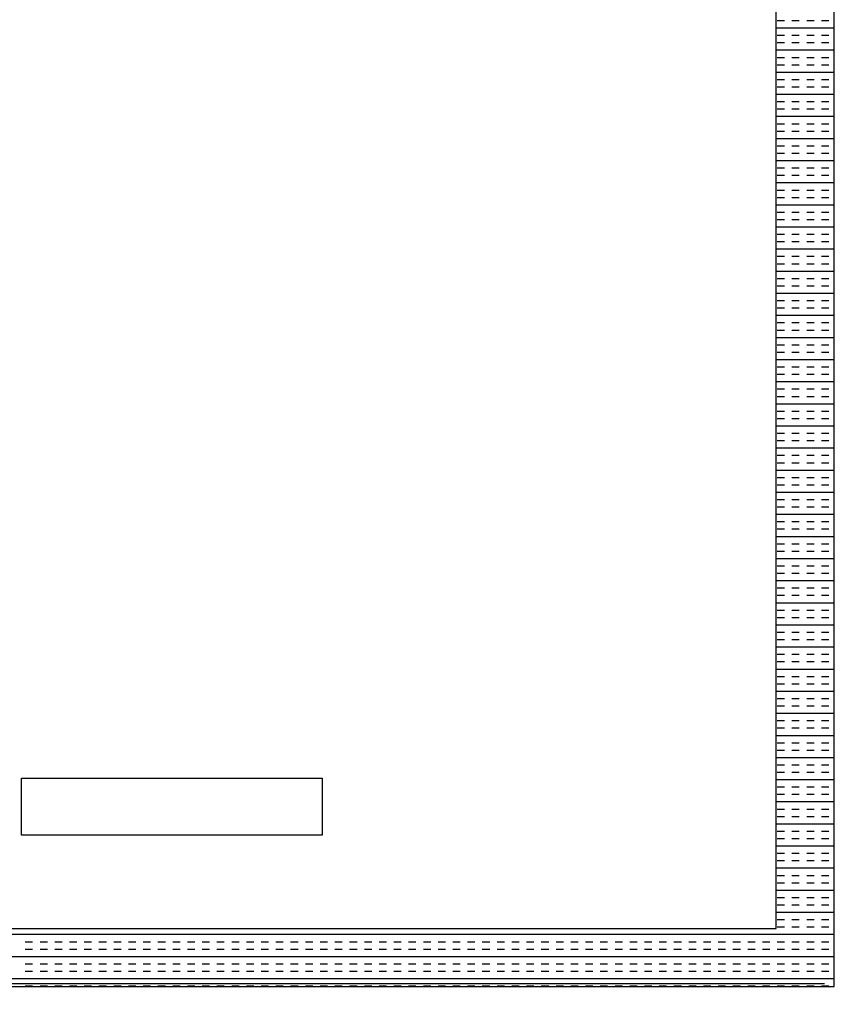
# Model space of a CAD drawing. Header units: millimetres. Extents: x -11575 to 52845, y -36266 to 23021.
# Tile 41 of 184: x 16584 to 16940, y 12847 to 13272. Entities that reach past the tile are written whole.
import ezdxf

# ---------------------------------------------------------------- set-up
doc = ezdxf.new("R2010")
doc.units = ezdxf.units.MM
doc.header["$MEASUREMENT"] = 0
doc.linetypes.add('HIDDENX2', pattern=[0.75, 0.5, -0.25])
doc.layers.add('GREY SCALE', color=9, linetype='Continuous', true_color=0x808080)
doc.layers.add('GREYSCALE', color=9, linetype='Continuous', lineweight=0, true_color=0x808080)
doc.layers.add('M-MEP-ELPR-CKT', color=7, linetype='HIDDENX2', lineweight=20, true_color=0x960000)
doc.layers.add('M-MEP-ELLG-TEXT', color=7, linetype='Continuous', lineweight=20)
doc.styles.add('Oswald Light', font='txt')
doc.dimstyles.new('MDS-50', dxfattribs={"dimtxt": 100, "dimasz": 100, "dimexe": 50, "dimexo": 50, "dimgap": 25, "dimtad": 1, "dimdec": 0, "dimtxsty": 'Oswald Light', "dimcen": 0, "dimdle": 1.5875, "dimazin": 0, "dimtfac": 1, "dimtdec": 0, "dimtix": 1, "dimtmove": 0, "dimatfit": 0, "dimfxl": 1, "dimfrac": 2, "dimtolj": 1, "dimarcsym": 0})

# ---------------------------------------------------------------- blocks, each defined once
blk = doc.blocks.new('FLOOR PLAN')
at = {"layer": 'GREYSCALE', "color": 0, "lineweight": -2, "ltscale": 0.25}
for p, q in [((16935.84, 12854.21), (16935.84, 13455.66)), ((16910.78, 12879.27), (16910.78, 13430.6)), ((16585.01, 12944.21), (16714.83, 12944.21)), ((16585.01, 12919.65), (16585.01, 12944.21)), ((16714.83, 12944.21), (16714.83, 12919.65)), ((16714.83, 12919.65), (16585.01, 12919.65)), ((16359.44, 12879.27), (16910.78, 12879.27)), ((16334.38, 12854.21), (16935.84, 12854.21))]:
    blk.add_line(p, q, dxfattribs=at)
at = {"layer": 'GREYSCALE', "color": 0, "lineweight": -2}
for p, q in [((16910.78, 13268.28), (16935.84, 13268.28)), ((16911.27, 13271.47), (16914.45, 13271.47)), ((16917.64, 13271.47), (16920.82, 13271.47)), ((16924, 13271.47), (16927.18, 13271.47)), ((16930.37, 13271.47), (16933.55, 13271.47)), ((16911.27, 13265.1), (16914.45, 13265.1)), ((16917.64, 13265.1), (16920.82, 13265.1)), ((16924, 13265.1), (16927.18, 13265.1)), ((16930.37, 13265.1), (16933.55, 13265.1)), ((16911.27, 13261.92), (16914.45, 13261.92)), ((16917.64, 13261.92), (16920.82, 13261.92)), ((16924, 13261.92), (16927.18, 13261.92)), ((16930.37, 13261.92), (16933.55, 13261.92)), ((16910.78, 13258.73), (16935.84, 13258.73)), ((16911.27, 13255.55), (16914.45, 13255.55)), ((16917.64, 13255.55), (16920.82, 13255.55)), ((16924, 13255.55), (16927.18, 13255.55)), ((16930.37, 13255.55), (16933.55, 13255.55)), ((16911.27, 13252.37), (16914.45, 13252.37)), ((16917.64, 13252.37), (16920.82, 13252.37)), ((16924, 13252.37), (16927.18, 13252.37)), ((16930.37, 13252.37), (16933.55, 13252.37)), ((16910.78, 13249.19), (16935.84, 13249.19)), ((16911.27, 13246), (16914.45, 13246)), ((16911.27, 13242.82), (16914.45, 13242.82)), ((16917.64, 13246), (16920.82, 13246)), ((16917.64, 13242.82), (16920.82, 13242.82)), ((16924, 13246), (16927.18, 13246)), ((16924, 13242.82), (16927.18, 13242.82)), ((16930.37, 13246), (16933.55, 13246)), ((16930.37, 13242.82), (16933.55, 13242.82)), ((16910.78, 13239.64), (16935.84, 13239.64)), ((16911.27, 13236.46), (16914.45, 13236.46)), ((16917.64, 13236.46), (16920.82, 13236.46)), ((16924, 13236.46), (16927.18, 13236.46)), ((16930.37, 13236.46), (16933.55, 13236.46)), ((16910.78, 13230.09), (16935.84, 13230.09)), ((16911.27, 13233.27), (16914.45, 13233.27)), ((16917.64, 13233.27), (16920.82, 13233.27)), ((16924, 13233.27), (16927.18, 13233.27)), ((16930.37, 13233.27), (16933.55, 13233.27)), ((16911.27, 13226.91), (16914.45, 13226.91)), ((16917.64, 13226.91), (16920.82, 13226.91)), ((16924, 13226.91), (16927.18, 13226.91)), ((16930.37, 13226.91), (16933.55, 13226.91)), ((16911.27, 13223.72), (16914.45, 13223.72)), ((16917.64, 13223.72), (16920.82, 13223.72)), ((16924, 13223.72), (16927.18, 13223.72)), ((16930.37, 13223.72), (16933.55, 13223.72)), ((16910.78, 13220.54), (16935.84, 13220.54)), ((16911.27, 13217.36), (16914.45, 13217.36)), ((16917.64, 13217.36), (16920.82, 13217.36)), ((16924, 13217.36), (16927.18, 13217.36)), ((16930.37, 13217.36), (16933.55, 13217.36)), ((16911.27, 13214.18), (16914.45, 13214.18)), ((16917.64, 13214.18), (16920.82, 13214.18)), ((16924, 13214.18), (16927.18, 13214.18)), ((16930.37, 13214.18), (16933.55, 13214.18)), ((16910.78, 13210.99), (16935.84, 13210.99)), ((16911.27, 13207.81), (16914.45, 13207.81)), ((16911.27, 13204.63), (16914.45, 13204.63)), ((16917.64, 13207.81), (16920.82, 13207.81)), ((16917.64, 13204.63), (16920.82, 13204.63)), ((16924, 13207.81), (16927.18, 13207.81)), ((16924, 13204.63), (16927.18, 13204.63)), ((16930.37, 13207.81), (16933.55, 13207.81)), ((16930.37, 13204.63), (16933.55, 13204.63)), ((16910.78, 13201.45), (16935.84, 13201.45)), ((16911.27, 13198.26), (16914.45, 13198.26)), ((16911.27, 13195.08), (16914.45, 13195.08)), ((16917.64, 13198.26), (16920.82, 13198.26)), ((16917.64, 13195.08), (16920.82, 13195.08)), ((16924, 13198.26), (16927.18, 13198.26)), ((16924, 13195.08), (16927.18, 13195.08)), ((16930.37, 13198.26), (16933.55, 13198.26)), ((16930.37, 13195.08), (16933.55, 13195.08)), ((16910.78, 13191.9), (16935.84, 13191.9)), ((16911.27, 13188.72), (16914.45, 13188.72)), ((16917.64, 13188.72), (16920.82, 13188.72)), ((16924, 13188.72), (16927.18, 13188.72)), ((16930.37, 13188.72), (16933.55, 13188.72)), ((16910.78, 13182.35), (16935.84, 13182.35)), ((16911.27, 13185.53), (16914.45, 13185.53)), ((16917.64, 13185.53), (16920.82, 13185.53)), ((16924, 13185.53), (16927.18, 13185.53)), ((16930.37, 13185.53), (16933.55, 13185.53)), ((16911.27, 13179.17), (16914.45, 13179.17)), ((16917.64, 13179.17), (16920.82, 13179.17)), ((16924, 13179.17), (16927.18, 13179.17)), ((16930.37, 13179.17), (16933.55, 13179.17)), ((16911.27, 13175.98), (16914.45, 13175.98)), ((16917.64, 13175.98), (16920.82, 13175.98)), ((16924, 13175.98), (16927.18, 13175.98)), ((16930.37, 13175.98), (16933.55, 13175.98)), ((16910.78, 13172.8), (16935.84, 13172.8)), ((16911.27, 13169.62), (16914.45, 13169.62)), ((16917.64, 13169.62), (16920.82, 13169.62)), ((16924, 13169.62), (16927.18, 13169.62)), ((16930.37, 13169.62), (16933.55, 13169.62)), ((16911.27, 13166.44), (16914.45, 13166.44)), ((16917.64, 13166.44), (16920.82, 13166.44)), ((16924, 13166.44), (16927.18, 13166.44)), ((16930.37, 13166.44), (16933.55, 13166.44)), ((16910.78, 13163.25), (16935.84, 13163.25)), ((16911.27, 13160.07), (16914.45, 13160.07)), ((16911.27, 13156.89), (16914.45, 13156.89)), ((16917.64, 13160.07), (16920.82, 13160.07)), ((16917.64, 13156.89), (16920.82, 13156.89)), ((16924, 13160.07), (16927.18, 13160.07)), ((16924, 13156.89), (16927.18, 13156.89)), ((16930.37, 13160.07), (16933.55, 13160.07)), ((16930.37, 13156.89), (16933.55, 13156.89)), ((16910.78, 13153.71), (16935.84, 13153.71)), ((16911.27, 13150.52), (16914.45, 13150.52)), ((16917.64, 13150.52), (16920.82, 13150.52)), ((16924, 13150.52), (16927.18, 13150.52)), ((16930.37, 13150.52), (16933.55, 13150.52)), ((16910.78, 13144.16), (16935.84, 13144.16)), ((16911.27, 13147.34), (16914.45, 13147.34)), ((16917.64, 13147.34), (16920.82, 13147.34)), ((16924, 13147.34), (16927.18, 13147.34)), ((16930.37, 13147.34), (16933.55, 13147.34)), ((16911.27, 13140.97), (16914.45, 13140.97)), ((16917.64, 13140.97), (16920.82, 13140.97)), ((16924, 13140.97), (16927.18, 13140.97)), ((16930.37, 13140.97), (16933.55, 13140.97)), ((16911.27, 13137.79), (16914.45, 13137.79)), ((16917.64, 13137.79), (16920.82, 13137.79)), ((16924, 13137.79), (16927.18, 13137.79)), ((16930.37, 13137.79), (16933.55, 13137.79)), ((16910.78, 13134.61), (16935.84, 13134.61)), ((16911.27, 13131.43), (16914.45, 13131.43)), ((16917.64, 13131.43), (16920.82, 13131.43)), ((16924, 13131.43), (16927.18, 13131.43)), ((16930.37, 13131.43), (16933.55, 13131.43)), ((16911.27, 13128.24), (16914.45, 13128.24)), ((16917.64, 13128.24), (16920.82, 13128.24)), ((16924, 13128.24), (16927.18, 13128.24)), ((16930.37, 13128.24), (16933.55, 13128.24)), ((16910.78, 13125.06), (16935.84, 13125.06)), ((16911.27, 13121.88), (16914.45, 13121.88)), ((16911.27, 13118.7), (16914.45, 13118.7)), ((16917.64, 13121.88), (16920.82, 13121.88)), ((16917.64, 13118.7), (16920.82, 13118.7)), ((16924, 13121.88), (16927.18, 13121.88)), ((16924, 13118.7), (16927.18, 13118.7)), ((16930.37, 13121.88), (16933.55, 13121.88)), ((16930.37, 13118.7), (16933.55, 13118.7)), ((16910.78, 13115.51), (16935.84, 13115.51)), ((16911.27, 13112.33), (16914.45, 13112.33)), ((16917.64, 13112.33), (16920.82, 13112.33)), ((16924, 13112.33), (16927.18, 13112.33)), ((16930.37, 13112.33), (16933.55, 13112.33)), ((16910.78, 13105.97), (16935.84, 13105.97)), ((16911.27, 13109.15), (16914.45, 13109.15)), ((16917.64, 13109.15), (16920.82, 13109.15)), ((16924, 13109.15), (16927.18, 13109.15)), ((16930.37, 13109.15), (16933.55, 13109.15)), ((16911.27, 13102.78), (16914.45, 13102.78)), ((16917.64, 13102.78), (16920.82, 13102.78)), ((16924, 13102.78), (16927.18, 13102.78)), ((16930.37, 13102.78), (16933.55, 13102.78)), ((16911.27, 13099.6), (16914.45, 13099.6)), ((16917.64, 13099.6), (16920.82, 13099.6)), ((16924, 13099.6), (16927.18, 13099.6)), ((16930.37, 13099.6), (16933.55, 13099.6)), ((16910.78, 13096.42), (16935.84, 13096.42)), ((16911.27, 13093.23), (16914.45, 13093.23)), ((16917.64, 13093.23), (16920.82, 13093.23)), ((16924, 13093.23), (16927.18, 13093.23)), ((16930.37, 13093.23), (16933.55, 13093.23)), ((16911.27, 13090.05), (16914.45, 13090.05)), ((16917.64, 13090.05), (16920.82, 13090.05)), ((16924, 13090.05), (16927.18, 13090.05)), ((16930.37, 13090.05), (16933.55, 13090.05)), ((16910.78, 13086.87), (16935.84, 13086.87)), ((16911.27, 13083.69), (16914.45, 13083.69)), ((16911.27, 13080.5), (16914.45, 13080.5)), ((16917.64, 13083.69), (16920.82, 13083.69)), ((16917.64, 13080.5), (16920.82, 13080.5)), ((16924, 13083.69), (16927.18, 13083.69)), ((16924, 13080.5), (16927.18, 13080.5)), ((16930.37, 13083.69), (16933.55, 13083.69)), ((16930.37, 13080.5), (16933.55, 13080.5)), ((16910.78, 13077.32), (16935.84, 13077.32)), ((16911.27, 13074.14), (16914.45, 13074.14)), ((16917.64, 13074.14), (16920.82, 13074.14)), ((16924, 13074.14), (16927.18, 13074.14)), ((16930.37, 13074.14), (16933.55, 13074.14)), ((16910.78, 13067.77), (16935.84, 13067.77)), ((16911.27, 13070.96), (16914.45, 13070.96)), ((16917.64, 13070.96), (16920.82, 13070.96)), ((16924, 13070.96), (16927.18, 13070.96)), ((16930.37, 13070.96), (16933.55, 13070.96)), ((16911.27, 13064.59), (16914.45, 13064.59)), ((16917.64, 13064.59), (16920.82, 13064.59)), ((16924, 13064.59), (16927.18, 13064.59)), ((16930.37, 13064.59), (16933.55, 13064.59)), ((16911.27, 13061.41), (16914.45, 13061.41)), ((16917.64, 13061.41), (16920.82, 13061.41)), ((16924, 13061.41), (16927.18, 13061.41)), ((16930.37, 13061.41), (16933.55, 13061.41)), ((16910.78, 13058.22), (16935.84, 13058.22)), ((16911.27, 13055.04), (16914.45, 13055.04)), ((16917.64, 13055.04), (16920.82, 13055.04)), ((16924, 13055.04), (16927.18, 13055.04)), ((16930.37, 13055.04), (16933.55, 13055.04)), ((16911.27, 13051.86), (16914.45, 13051.86)), ((16917.64, 13051.86), (16920.82, 13051.86)), ((16924, 13051.86), (16927.18, 13051.86)), ((16930.37, 13051.86), (16933.55, 13051.86)), ((16910.78, 13048.68), (16935.84, 13048.68)), ((16911.27, 13045.49), (16914.45, 13045.49)), ((16911.27, 13042.31), (16914.45, 13042.31)), ((16917.64, 13045.49), (16920.82, 13045.49)), ((16917.64, 13042.31), (16920.82, 13042.31)), ((16924, 13045.49), (16927.18, 13045.49)), ((16924, 13042.31), (16927.18, 13042.31)), ((16930.37, 13045.49), (16933.55, 13045.49)), ((16930.37, 13042.31), (16933.55, 13042.31)), ((16910.78, 13039.13), (16935.84, 13039.13)), ((16911.27, 13035.95), (16914.45, 13035.95)), ((16917.64, 13035.95), (16920.82, 13035.95)), ((16924, 13035.95), (16927.18, 13035.95)), ((16930.37, 13035.95), (16933.55, 13035.95)), ((16910.78, 13029.58), (16935.84, 13029.58)), ((16911.27, 13032.76), (16914.45, 13032.76)), ((16917.64, 13032.76), (16920.82, 13032.76)), ((16924, 13032.76), (16927.18, 13032.76)), ((16930.37, 13032.76), (16933.55, 13032.76)), ((16911.27, 13026.4), (16914.45, 13026.4)), ((16917.64, 13026.4), (16920.82, 13026.4)), ((16924, 13026.4), (16927.18, 13026.4)), ((16930.37, 13026.4), (16933.55, 13026.4)), ((16911.27, 13023.22), (16914.45, 13023.22)), ((16917.64, 13023.22), (16920.82, 13023.22)), ((16924, 13023.22), (16927.18, 13023.22)), ((16930.37, 13023.22), (16933.55, 13023.22)), ((16910.78, 13020.03), (16935.84, 13020.03)), ((16911.27, 13016.85), (16914.45, 13016.85)), ((16917.64, 13016.85), (16920.82, 13016.85)), ((16924, 13016.85), (16927.18, 13016.85)), ((16930.37, 13016.85), (16933.55, 13016.85)), ((16911.27, 13013.67), (16914.45, 13013.67)), ((16917.64, 13013.67), (16920.82, 13013.67)), ((16924, 13013.67), (16927.18, 13013.67)), ((16930.37, 13013.67), (16933.55, 13013.67)), ((16910.78, 13010.48), (16935.84, 13010.48)), ((16911.27, 13007.3), (16914.45, 13007.3)), ((16911.27, 13004.12), (16914.45, 13004.12)), ((16917.64, 13007.3), (16920.82, 13007.3)), ((16917.64, 13004.12), (16920.82, 13004.12)), ((16924, 13007.3), (16927.18, 13007.3)), ((16924, 13004.12), (16927.18, 13004.12)), ((16930.37, 13007.3), (16933.55, 13007.3)), ((16930.37, 13004.12), (16933.55, 13004.12)), ((16910.78, 13000.94), (16935.84, 13000.94)), ((16911.27, 12997.75), (16914.45, 12997.75)), ((16917.64, 12997.75), (16920.82, 12997.75)), ((16924, 12997.75), (16927.18, 12997.75)), ((16930.37, 12997.75), (16933.55, 12997.75)), ((16910.78, 12991.39), (16935.84, 12991.39)), ((16911.27, 12994.57), (16914.45, 12994.57)), ((16917.64, 12994.57), (16920.82, 12994.57)), ((16924, 12994.57), (16927.18, 12994.57)), ((16930.37, 12994.57), (16933.55, 12994.57)), ((16911.27, 12988.21), (16914.45, 12988.21)), ((16917.64, 12988.21), (16920.82, 12988.21)), ((16924, 12988.21), (16927.18, 12988.21)), ((16930.37, 12988.21), (16933.55, 12988.21)), ((16911.27, 12985.02), (16914.45, 12985.02)), ((16917.64, 12985.02), (16920.82, 12985.02)), ((16924, 12985.02), (16927.18, 12985.02)), ((16930.37, 12985.02), (16933.55, 12985.02)), ((16910.78, 12981.84), (16935.84, 12981.84)), ((16911.27, 12978.66), (16914.45, 12978.66)), ((16917.64, 12978.66), (16920.82, 12978.66)), ((16924, 12978.66), (16927.18, 12978.66)), ((16930.37, 12978.66), (16933.55, 12978.66)), ((16911.27, 12975.47), (16914.45, 12975.47)), ((16917.64, 12975.47), (16920.82, 12975.47)), ((16924, 12975.47), (16927.18, 12975.47)), ((16930.37, 12975.47), (16933.55, 12975.47)), ((16910.78, 12972.29), (16935.84, 12972.29)), ((16911.27, 12969.11), (16914.45, 12969.11)), ((16911.27, 12965.93), (16914.45, 12965.93)), ((16917.64, 12969.11), (16920.82, 12969.11)), ((16917.64, 12965.93), (16920.82, 12965.93)), ((16924, 12969.11), (16927.18, 12969.11)), ((16924, 12965.93), (16927.18, 12965.93)), ((16930.37, 12969.11), (16933.55, 12969.11)), ((16930.37, 12965.93), (16933.55, 12965.93)), ((16910.78, 12962.74), (16935.84, 12962.74)), ((16911.27, 12959.56), (16914.45, 12959.56)), ((16917.64, 12959.56), (16920.82, 12959.56)), ((16924, 12959.56), (16927.18, 12959.56)), ((16930.37, 12959.56), (16933.55, 12959.56)), ((16910.78, 12953.2), (16935.84, 12953.2)), ((16911.27, 12956.38), (16914.45, 12956.38)), ((16917.64, 12956.38), (16920.82, 12956.38)), ((16924, 12956.38), (16927.18, 12956.38)), ((16930.37, 12956.38), (16933.55, 12956.38)), ((16911.27, 12950.01), (16914.45, 12950.01)), ((16917.64, 12950.01), (16920.82, 12950.01)), ((16924, 12950.01), (16927.18, 12950.01)), ((16930.37, 12950.01), (16933.55, 12950.01)), ((16911.27, 12946.83), (16914.45, 12946.83)), ((16917.64, 12946.83), (16920.82, 12946.83)), ((16924, 12946.83), (16927.18, 12946.83)), ((16930.37, 12946.83), (16933.55, 12946.83)), ((16910.78, 12943.65), (16935.84, 12943.65)), ((16911.27, 12940.47), (16914.45, 12940.47)), ((16917.64, 12940.47), (16920.82, 12940.47)), ((16924, 12940.47), (16927.18, 12940.47)), ((16930.37, 12940.47), (16933.55, 12940.47)), ((16911.27, 12937.28), (16914.45, 12937.28)), ((16917.64, 12937.28), (16920.82, 12937.28)), ((16924, 12937.28), (16927.18, 12937.28)), ((16930.37, 12937.28), (16933.55, 12937.28)), ((16910.78, 12934.1), (16935.84, 12934.1)), ((16911.27, 12930.92), (16914.45, 12930.92)), ((16911.27, 12927.73), (16914.45, 12927.73)), ((16917.64, 12930.92), (16920.82, 12930.92)), ((16917.64, 12927.73), (16920.82, 12927.73)), ((16924, 12930.92), (16927.18, 12930.92)), ((16924, 12927.73), (16927.18, 12927.73)), ((16930.37, 12930.92), (16933.55, 12930.92)), ((16930.37, 12927.73), (16933.55, 12927.73)), ((16910.78, 12924.55), (16935.84, 12924.55)), ((16911.27, 12921.37), (16914.45, 12921.37)), ((16917.64, 12921.37), (16920.82, 12921.37)), ((16924, 12921.37), (16927.18, 12921.37)), ((16930.37, 12921.37), (16933.55, 12921.37)), ((16910.78, 12915), (16935.84, 12915)), ((16911.27, 12918.19), (16914.45, 12918.19)), ((16917.64, 12918.19), (16920.82, 12918.19)), ((16924, 12918.19), (16927.18, 12918.19)), ((16930.37, 12918.19), (16933.55, 12918.19)), ((16911.27, 12911.82), (16914.45, 12911.82)), ((16917.64, 12911.82), (16920.82, 12911.82)), ((16924, 12911.82), (16927.18, 12911.82)), ((16930.37, 12911.82), (16933.55, 12911.82)), ((16911.27, 12908.64), (16914.45, 12908.64)), ((16917.64, 12908.64), (16920.82, 12908.64)), ((16924, 12908.64), (16927.18, 12908.64)), ((16930.37, 12908.64), (16933.55, 12908.64)), ((16910.78, 12905.46), (16935.84, 12905.46)), ((16911.27, 12902.27), (16914.45, 12902.27)), ((16917.64, 12902.27), (16920.82, 12902.27)), ((16924, 12902.27), (16927.18, 12902.27)), ((16930.37, 12902.27), (16933.55, 12902.27)), ((16911.27, 12899.09), (16914.45, 12899.09)), ((16917.64, 12899.09), (16920.82, 12899.09)), ((16924, 12899.09), (16927.18, 12899.09)), ((16930.37, 12899.09), (16933.55, 12899.09)), ((16910.78, 12895.91), (16935.84, 12895.91)), ((16911.27, 12892.72), (16914.45, 12892.72)), ((16911.27, 12889.54), (16914.45, 12889.54)), ((16917.64, 12892.72), (16920.82, 12892.72)), ((16917.64, 12889.54), (16920.82, 12889.54)), ((16924, 12892.72), (16927.18, 12892.72)), ((16924, 12889.54), (16927.18, 12889.54)), ((16930.37, 12892.72), (16933.55, 12892.72)), ((16930.37, 12889.54), (16933.55, 12889.54)), ((16910.78, 12886.36), (16935.84, 12886.36)), ((16911.27, 12883.18), (16914.45, 12883.18)), ((16917.64, 12883.18), (16920.82, 12883.18)), ((16924, 12883.18), (16927.18, 12883.18)), ((16930.37, 12883.18), (16933.55, 12883.18)), ((16334.38, 12876.81), (16935.84, 12876.81)), ((16359.44, 12879.27, 59.1), (16910.78, 12879.27, 59.1)), ((16911.27, 12879.99), (16914.45, 12879.99)), ((16917.64, 12879.99), (16920.82, 12879.99)), ((16924, 12879.99), (16927.18, 12879.99)), ((16930.37, 12879.99), (16933.55, 12879.99)), ((16586.64, 12873.63), (16589.82, 12873.63)), ((16593, 12873.63), (16596.18, 12873.63)), ((16599.37, 12873.63), (16602.55, 12873.63)), ((16605.73, 12873.63), (16608.91, 12873.63)), ((16612.1, 12873.63), (16615.28, 12873.63)), ((16618.46, 12873.63), (16621.65, 12873.63)), ((16624.83, 12873.63), (16628.01, 12873.63)), ((16631.19, 12873.63), (16634.38, 12873.63)), ((16637.56, 12873.63), (16640.74, 12873.63)), ((16643.92, 12873.63), (16647.11, 12873.63)), ((16650.29, 12873.63), (16653.47, 12873.63)), ((16656.66, 12873.63), (16659.84, 12873.63)), ((16663.02, 12873.63), (16666.2, 12873.63)), ((16669.39, 12873.63), (16672.57, 12873.63)), ((16675.75, 12873.63), (16678.93, 12873.63)), ((16682.12, 12873.63), (16685.3, 12873.63)), ((16688.48, 12873.63), (16691.67, 12873.63)), ((16694.85, 12873.63), (16698.03, 12873.63)), ((16701.21, 12873.63), (16704.4, 12873.63)), ((16707.58, 12873.63), (16710.76, 12873.63)), ((16713.94, 12873.63), (16717.13, 12873.63)), ((16720.31, 12873.63), (16723.49, 12873.63)), ((16726.67, 12873.63), (16729.86, 12873.63)), ((16733.04, 12873.63), (16736.22, 12873.63)), ((16739.41, 12873.63), (16742.59, 12873.63)), ((16745.77, 12873.63), (16748.95, 12873.63)), ((16752.14, 12873.63), (16755.32, 12873.63)), ((16758.5, 12873.63), (16761.68, 12873.63)), ((16764.87, 12873.63), (16768.05, 12873.63)), ((16771.23, 12873.63), (16774.42, 12873.63)), ((16777.6, 12873.63), (16780.78, 12873.63)), ((16783.96, 12873.63), (16787.15, 12873.63)), ((16790.33, 12873.63), (16793.51, 12873.63)), ((16796.69, 12873.63), (16799.88, 12873.63)), ((16803.06, 12873.63), (16806.24, 12873.63)), ((16809.42, 12873.63), (16812.61, 12873.63)), ((16815.79, 12873.63), (16818.97, 12873.63)), ((16822.16, 12873.63), (16825.34, 12873.63)), ((16828.52, 12873.63), (16831.7, 12873.63)), ((16834.89, 12873.63), (16838.07, 12873.63)), ((16841.25, 12873.63), (16844.43, 12873.63)), ((16847.62, 12873.63), (16850.8, 12873.63)), ((16853.98, 12873.63), (16857.17, 12873.63)), ((16860.35, 12873.63), (16863.53, 12873.63)), ((16866.71, 12873.63), (16869.9, 12873.63)), ((16873.08, 12873.63), (16876.26, 12873.63)), ((16879.44, 12873.63), (16882.63, 12873.63)), ((16885.81, 12873.63), (16888.99, 12873.63)), ((16892.17, 12873.63), (16895.36, 12873.63)), ((16898.54, 12873.63), (16901.72, 12873.63)), ((16904.91, 12873.63), (16908.09, 12873.63)), ((16911.27, 12873.63), (16914.45, 12873.63)), ((16917.64, 12873.63), (16920.82, 12873.63)), ((16924, 12873.63), (16927.18, 12873.63)), ((16930.37, 12873.63), (16933.55, 12873.63)), ((16586.64, 12870.45), (16589.82, 12870.45)), ((16593, 12870.45), (16596.18, 12870.45)), ((16599.37, 12870.45), (16602.55, 12870.45)), ((16605.73, 12870.45), (16608.91, 12870.45)), ((16612.1, 12870.45), (16615.28, 12870.45)), ((16618.46, 12870.45), (16621.65, 12870.45)), ((16624.83, 12870.45), (16628.01, 12870.45)), ((16631.19, 12870.45), (16634.38, 12870.45)), ((16637.56, 12870.45), (16640.74, 12870.45)), ((16643.92, 12870.45), (16647.11, 12870.45)), ((16650.29, 12870.45), (16653.47, 12870.45)), ((16656.66, 12870.45), (16659.84, 12870.45)), ((16663.02, 12870.45), (16666.2, 12870.45)), ((16669.39, 12870.45), (16672.57, 12870.45)), ((16675.75, 12870.45), (16678.93, 12870.45)), ((16682.12, 12870.45), (16685.3, 12870.45)), ((16688.48, 12870.45), (16691.67, 12870.45)), ((16694.85, 12870.45), (16698.03, 12870.45)), ((16701.21, 12870.45), (16704.4, 12870.45)), ((16707.58, 12870.45), (16710.76, 12870.45)), ((16713.94, 12870.45), (16717.13, 12870.45)), ((16720.31, 12870.45), (16723.49, 12870.45)), ((16726.67, 12870.45), (16729.86, 12870.45)), ((16733.04, 12870.45), (16736.22, 12870.45)), ((16739.41, 12870.45), (16742.59, 12870.45)), ((16745.77, 12870.45), (16748.95, 12870.45)), ((16752.14, 12870.45), (16755.32, 12870.45)), ((16758.5, 12870.45), (16761.68, 12870.45)), ((16764.87, 12870.45), (16768.05, 12870.45)), ((16771.23, 12870.45), (16774.42, 12870.45)), ((16777.6, 12870.45), (16780.78, 12870.45)), ((16783.96, 12870.45), (16787.15, 12870.45)), ((16790.33, 12870.45), (16793.51, 12870.45)), ((16796.69, 12870.45), (16799.88, 12870.45)), ((16803.06, 12870.45), (16806.24, 12870.45)), ((16809.42, 12870.45), (16812.61, 12870.45)), ((16815.79, 12870.45), (16818.97, 12870.45)), ((16822.16, 12870.45), (16825.34, 12870.45)), ((16828.52, 12870.45), (16831.7, 12870.45)), ((16834.89, 12870.45), (16838.07, 12870.45)), ((16841.25, 12870.45), (16844.43, 12870.45)), ((16847.62, 12870.45), (16850.8, 12870.45)), ((16853.98, 12870.45), (16857.17, 12870.45)), ((16860.35, 12870.45), (16863.53, 12870.45)), ((16866.71, 12870.45), (16869.9, 12870.45)), ((16873.08, 12870.45), (16876.26, 12870.45)), ((16879.44, 12870.45), (16882.63, 12870.45)), ((16885.81, 12870.45), (16888.99, 12870.45)), ((16892.17, 12870.45), (16895.36, 12870.45)), ((16898.54, 12870.45), (16901.72, 12870.45)), ((16904.91, 12870.45), (16908.09, 12870.45)), ((16911.27, 12870.45), (16914.45, 12870.45)), ((16917.64, 12870.45), (16920.82, 12870.45)), ((16924, 12870.45), (16927.18, 12870.45)), ((16930.37, 12870.45), (16933.55, 12870.45)), ((16334.38, 12867.26), (16935.84, 12867.26)), ((16586.64, 12864.08), (16589.82, 12864.08)), ((16593, 12864.08), (16596.18, 12864.08)), ((16599.37, 12864.08), (16602.55, 12864.08)), ((16605.73, 12864.08), (16608.91, 12864.08)), ((16612.1, 12864.08), (16615.28, 12864.08)), ((16618.46, 12864.08), (16621.65, 12864.08)), ((16624.83, 12864.08), (16628.01, 12864.08)), ((16631.19, 12864.08), (16634.38, 12864.08)), ((16637.56, 12864.08), (16640.74, 12864.08)), ((16643.92, 12864.08), (16647.11, 12864.08)), ((16650.29, 12864.08), (16653.47, 12864.08)), ((16656.66, 12864.08), (16659.84, 12864.08)), ((16663.02, 12864.08), (16666.2, 12864.08)), ((16669.39, 12864.08), (16672.57, 12864.08)), ((16675.75, 12864.08), (16678.93, 12864.08)), ((16682.12, 12864.08), (16685.3, 12864.08)), ((16688.48, 12864.08), (16691.67, 12864.08)), ((16694.85, 12864.08), (16698.03, 12864.08)), ((16701.21, 12864.08), (16704.4, 12864.08)), ((16707.58, 12864.08), (16710.76, 12864.08)), ((16713.94, 12864.08), (16717.13, 12864.08)), ((16720.31, 12864.08), (16723.49, 12864.08)), ((16726.67, 12864.08), (16729.86, 12864.08)), ((16733.04, 12864.08), (16736.22, 12864.08)), ((16739.41, 12864.08), (16742.59, 12864.08)), ((16745.77, 12864.08), (16748.95, 12864.08)), ((16752.14, 12864.08), (16755.32, 12864.08)), ((16758.5, 12864.08), (16761.68, 12864.08)), ((16764.87, 12864.08), (16768.05, 12864.08)), ((16771.23, 12864.08), (16774.42, 12864.08)), ((16777.6, 12864.08), (16780.78, 12864.08)), ((16783.96, 12864.08), (16787.15, 12864.08)), ((16790.33, 12864.08), (16793.51, 12864.08)), ((16796.69, 12864.08), (16799.88, 12864.08)), ((16803.06, 12864.08), (16806.24, 12864.08)), ((16809.42, 12864.08), (16812.61, 12864.08)), ((16815.79, 12864.08), (16818.97, 12864.08)), ((16822.16, 12864.08), (16825.34, 12864.08)), ((16828.52, 12864.08), (16831.7, 12864.08)), ((16834.89, 12864.08), (16838.07, 12864.08)), ((16841.25, 12864.08), (16844.43, 12864.08)), ((16847.62, 12864.08), (16850.8, 12864.08)), ((16853.98, 12864.08), (16857.17, 12864.08)), ((16860.35, 12864.08), (16863.53, 12864.08)), ((16866.71, 12864.08), (16869.9, 12864.08)), ((16873.08, 12864.08), (16876.26, 12864.08)), ((16879.44, 12864.08), (16882.63, 12864.08)), ((16885.81, 12864.08), (16888.99, 12864.08)), ((16892.17, 12864.08), (16895.36, 12864.08)), ((16898.54, 12864.08), (16901.72, 12864.08)), ((16904.91, 12864.08), (16908.09, 12864.08)), ((16911.27, 12864.08), (16914.45, 12864.08)), ((16917.64, 12864.08), (16920.82, 12864.08)), ((16924, 12864.08), (16927.18, 12864.08)), ((16930.37, 12864.08), (16933.55, 12864.08)), ((16586.64, 12860.9), (16589.82, 12860.9)), ((16593, 12860.9), (16596.18, 12860.9)), ((16599.37, 12860.9), (16602.55, 12860.9)), ((16605.73, 12860.9), (16608.91, 12860.9)), ((16612.1, 12860.9), (16615.28, 12860.9)), ((16618.46, 12860.9), (16621.65, 12860.9)), ((16624.83, 12860.9), (16628.01, 12860.9)), ((16631.19, 12860.9), (16634.38, 12860.9)), ((16637.56, 12860.9), (16640.74, 12860.9)), ((16643.92, 12860.9), (16647.11, 12860.9)), ((16650.29, 12860.9), (16653.47, 12860.9)), ((16656.66, 12860.9), (16659.84, 12860.9)), ((16663.02, 12860.9), (16666.2, 12860.9)), ((16669.39, 12860.9), (16672.57, 12860.9)), ((16675.75, 12860.9), (16678.93, 12860.9)), ((16682.12, 12860.9), (16685.3, 12860.9)), ((16688.48, 12860.9), (16691.67, 12860.9)), ((16694.85, 12860.9), (16698.03, 12860.9)), ((16701.21, 12860.9), (16704.4, 12860.9)), ((16707.58, 12860.9), (16710.76, 12860.9)), ((16713.94, 12860.9), (16717.13, 12860.9)), ((16720.31, 12860.9), (16723.49, 12860.9)), ((16726.67, 12860.9), (16729.86, 12860.9)), ((16733.04, 12860.9), (16736.22, 12860.9)), ((16739.41, 12860.9), (16742.59, 12860.9)), ((16745.77, 12860.9), (16748.95, 12860.9)), ((16752.14, 12860.9), (16755.32, 12860.9)), ((16758.5, 12860.9), (16761.68, 12860.9)), ((16764.87, 12860.9), (16768.05, 12860.9)), ((16771.23, 12860.9), (16774.42, 12860.9)), ((16777.6, 12860.9), (16780.78, 12860.9)), ((16783.96, 12860.9), (16787.15, 12860.9)), ((16790.33, 12860.9), (16793.51, 12860.9)), ((16796.69, 12860.9), (16799.88, 12860.9)), ((16803.06, 12860.9), (16806.24, 12860.9)), ((16809.42, 12860.9), (16812.61, 12860.9)), ((16815.79, 12860.9), (16818.97, 12860.9)), ((16822.16, 12860.9), (16825.34, 12860.9)), ((16828.52, 12860.9), (16831.7, 12860.9)), ((16834.89, 12860.9), (16838.07, 12860.9)), ((16841.25, 12860.9), (16844.43, 12860.9)), ((16847.62, 12860.9), (16850.8, 12860.9)), ((16853.98, 12860.9), (16857.17, 12860.9)), ((16860.35, 12860.9), (16863.53, 12860.9)), ((16866.71, 12860.9), (16869.9, 12860.9)), ((16873.08, 12860.9), (16876.26, 12860.9)), ((16879.44, 12860.9), (16882.63, 12860.9)), ((16885.81, 12860.9), (16888.99, 12860.9)), ((16892.17, 12860.9), (16895.36, 12860.9)), ((16898.54, 12860.9), (16901.72, 12860.9)), ((16904.91, 12860.9), (16908.09, 12860.9)), ((16911.27, 12860.9), (16914.45, 12860.9)), ((16917.64, 12860.9), (16920.82, 12860.9)), ((16924, 12860.9), (16927.18, 12860.9)), ((16930.37, 12860.9), (16933.55, 12860.9)), ((16931.66, 12855.44, 4524.08), (16330.2, 12855.44, 4524.08)), ((16334.38, 12857.72), (16935.84, 12857.72)), ((16334.38, 12854.21, 59.1), (16935.84, 12854.21, 59.1)), ((16586.64, 12854.53), (16589.82, 12854.53)), ((16593, 12854.53), (16596.18, 12854.53)), ((16599.37, 12854.53), (16602.55, 12854.53)), ((16605.73, 12854.53), (16608.91, 12854.53)), ((16612.1, 12854.53), (16615.28, 12854.53)), ((16618.46, 12854.53), (16621.65, 12854.53)), ((16624.83, 12854.53), (16628.01, 12854.53)), ((16631.19, 12854.53), (16634.38, 12854.53)), ((16637.56, 12854.53), (16640.74, 12854.53)), ((16643.92, 12854.53), (16647.11, 12854.53)), ((16650.29, 12854.53), (16653.47, 12854.53)), ((16656.66, 12854.53), (16659.84, 12854.53)), ((16663.02, 12854.53), (16666.2, 12854.53)), ((16669.39, 12854.53), (16672.57, 12854.53)), ((16675.75, 12854.53), (16678.93, 12854.53)), ((16682.12, 12854.53), (16685.3, 12854.53)), ((16688.48, 12854.53), (16691.67, 12854.53)), ((16694.85, 12854.53), (16698.03, 12854.53)), ((16701.21, 12854.53), (16704.4, 12854.53)), ((16707.58, 12854.53), (16710.76, 12854.53)), ((16713.94, 12854.53), (16717.13, 12854.53)), ((16720.31, 12854.53), (16723.49, 12854.53)), ((16726.67, 12854.53), (16729.86, 12854.53)), ((16733.04, 12854.53), (16736.22, 12854.53)), ((16739.41, 12854.53), (16742.59, 12854.53)), ((16745.77, 12854.53), (16748.95, 12854.53)), ((16752.14, 12854.53), (16755.32, 12854.53)), ((16758.5, 12854.53), (16761.68, 12854.53)), ((16764.87, 12854.53), (16768.05, 12854.53)), ((16771.23, 12854.53), (16774.42, 12854.53)), ((16777.6, 12854.53), (16780.78, 12854.53)), ((16783.96, 12854.53), (16787.15, 12854.53)), ((16790.33, 12854.53), (16793.51, 12854.53)), ((16796.69, 12854.53), (16799.88, 12854.53)), ((16803.06, 12854.53), (16806.24, 12854.53)), ((16809.42, 12854.53), (16812.61, 12854.53)), ((16815.79, 12854.53), (16818.97, 12854.53)), ((16822.16, 12854.53), (16825.34, 12854.53)), ((16828.52, 12854.53), (16831.7, 12854.53)), ((16834.89, 12854.53), (16838.07, 12854.53)), ((16841.25, 12854.53), (16844.43, 12854.53)), ((16847.62, 12854.53), (16850.8, 12854.53)), ((16853.98, 12854.53), (16857.17, 12854.53)), ((16860.35, 12854.53), (16863.53, 12854.53)), ((16866.71, 12854.53), (16869.9, 12854.53)), ((16873.08, 12854.53), (16876.26, 12854.53)), ((16879.44, 12854.53), (16882.63, 12854.53)), ((16885.81, 12854.53), (16888.99, 12854.53)), ((16892.17, 12854.53), (16895.36, 12854.53)), ((16898.54, 12854.53), (16901.72, 12854.53)), ((16904.91, 12854.53), (16908.09, 12854.53)), ((16911.27, 12854.53), (16914.45, 12854.53)), ((16917.64, 12854.53), (16920.82, 12854.53)), ((16924, 12854.53), (16927.18, 12854.53)), ((16930.37, 12854.53), (16933.55, 12854.53))]:
    blk.add_line(p, q, dxfattribs=at)

msp = doc.modelspace()

# ---------------------------------------------------------------- linework, layer by layer
at = {"layer": 'M-MEP-ELPR-CKT', "ltscale": 3}
msp.add_arc((14417.79, 9956.44), 5818.9, 23.73609, 71.275315, dxfattribs=at)

# ---------------------------------------------------------------- block references
at = {"layer": 'GREY SCALE'}
msp.add_blockref('FLOOR PLAN', (0, 0), dxfattribs=at)

# ---------------------------------------------------------------- leaders
at = {"layer": 'M-MEP-ELLG-TEXT'}
msp.add_leader([(17964.82, 13368.08), (17964.82, 12634.99), (15983.51, 12634.99)], dimstyle='MDS-50', override={"dimasz": 150, "dimtad": 0}, dxfattribs=at)

doc.saveas('drawing.dxf')
